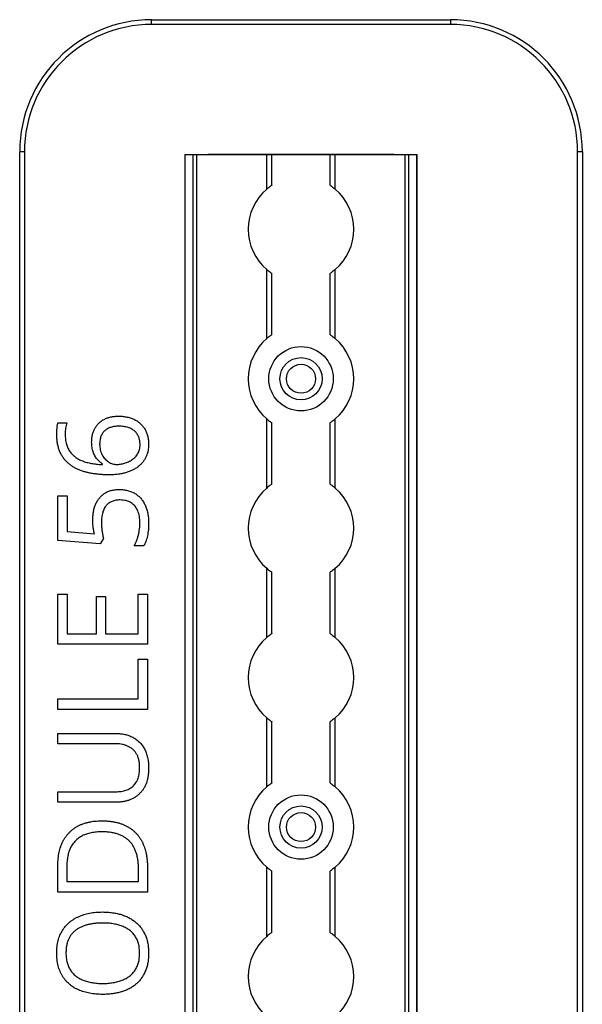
# Model space of a CAD drawing. Header units: millimetres. Extents: x -138 to 5612, y -1401 to 2631.
# Tile 32 of 116: x 1522 to 1628, y 914 to 1100. Entities that reach past the tile are written whole.
import ezdxf

# ---------------------------------------------------------------- set-up
doc = ezdxf.new("R2010")
doc.units = ezdxf.units.MM

msp = doc.modelspace()

# ---------------------------------------------------------------- linework, layer by layer
at = {"color": 7, "linetype": 'Continuous', "lineweight": 25}
for p, q in [((1546.86, 1099.16), (1546.86, 1100.06)), ((1546.86, 1100.06), (1603.46, 1100.06)), ((1603.46, 1099.16), (1546.86, 1099.16)), ((1603.46, 1100.06), (1603.46, 1099.16)), ((1521.86, 567.5), (1521.86, 1075.06)), ((1522.76, 1075.06), (1521.86, 1075.06)), ((1522.76, 1075.06), (1522.76, 567.5)), ((1553.16, 1074.51), (1553.16, 565.11)), ((1553.16, 1074.51), (1597.16, 1074.51)), ((1553.19, 565.11), (1553.19, 1074.51)), ((1554.72, 565.11), (1554.72, 1074.51)), ((1555.43, 565.11), (1555.43, 1074.51)), ((1592.26, 1074.56), (1558.06, 1074.56)), ((1568.66, 1067.96), (1568.66, 1074.51)), ((1569.66, 1068.71), (1569.66, 1074.51)), ((1580.66, 1068.71), (1580.66, 1074.51)), ((1581.66, 1067.96), (1581.66, 1074.51)), ((1594.88, 565.11), (1594.88, 1074.51)), ((1595.59, 565.11), (1595.59, 1074.51)), ((1597.13, 565.11), (1597.13, 1074.51)), ((1597.16, 565.11), (1597.16, 1074.51)), ((1627.56, 567.5), (1627.56, 1075.06)), ((1628.46, 1075.06), (1627.56, 1075.06)), ((1628.46, 1075.06), (1628.46, 567.5)), ((1568.66, 1039.66), (1568.66, 1052.76)), ((1569.66, 1040.41), (1569.66, 1052.01)), ((1580.66, 1040.41), (1580.66, 1052.01)), ((1581.66, 1039.66), (1581.66, 1052.76)), ((1529.1, 1023.7), (1530.76, 1023.7)), ((1568.66, 1011.36), (1568.66, 1024.46)), ((1569.66, 1012.11), (1569.66, 1023.71)), ((1580.66, 1012.11), (1580.66, 1023.71)), ((1581.66, 1011.36), (1581.66, 1024.46)), ((1537.57, 1015.8), (1537.57, 1015.92)), ((1529.1, 1009.91), (1530.87, 1009.91)), ((1529.1, 1001.46), (1529.1, 1009.91)), ((1530.87, 1009.91), (1530.87, 1003.11)), ((1537.08, 1000.81), (1529.1, 1001.46)), ((1530.87, 1003.11), (1536, 1002.68)), ((1537.72, 1001.79), (1537.08, 1000.81)), ((1545.36, 1000.39), (1543.52, 1000.39)), ((1568.66, 983.06), (1568.66, 996.16)), ((1581.66, 983.06), (1581.66, 996.16)), ((1569.66, 983.81), (1569.66, 995.41)), ((1580.66, 983.81), (1580.66, 995.41)), ((1529.1, 991.25), (1530.84, 991.25)), ((1529.1, 981.79), (1529.1, 991.25)), ((1530.84, 991.25), (1530.84, 983.76)), ((1536.41, 990.82), (1538.14, 990.82)), ((1536.41, 983.76), (1536.41, 990.82)), ((1538.14, 990.82), (1538.14, 983.76)), ((1544.33, 991.25), (1546.07, 991.25)), ((1544.33, 983.76), (1544.33, 991.25)), ((1546.07, 991.25), (1546.07, 981.79)), ((1530.84, 983.76), (1536.41, 983.76)), ((1538.14, 983.76), (1544.33, 983.76)), ((1546.07, 981.79), (1529.1, 981.79)), ((1544.3, 971.42), (1544.3, 978.96)), ((1544.3, 978.96), (1546.07, 978.96)), ((1546.07, 978.96), (1546.07, 969.45)), ((1529.1, 971.42), (1544.3, 971.42)), ((1529.1, 969.45), (1529.1, 971.42)), ((1546.07, 969.45), (1529.1, 969.45)), ((1568.66, 954.76), (1568.66, 967.86)), ((1581.66, 954.76), (1581.66, 967.86)), ((1569.66, 955.51), (1569.66, 967.11)), ((1580.66, 955.51), (1580.66, 967.11)), ((1529.1, 964.89), (1540.07, 964.89)), ((1529.1, 962.93), (1529.1, 964.89)), ((1540.1, 962.93), (1529.1, 962.93)), ((1529.1, 953.85), (1540.08, 953.85)), ((1529.1, 951.86), (1529.1, 953.85)), ((1540.03, 951.86), (1529.1, 951.86)), ((1529.1, 934.85), (1529.1, 939.97)), ((1530.79, 939.67), (1530.79, 936.83)), ((1544.37, 936.83), (1544.37, 939.23)), ((1546.07, 939.46), (1546.07, 934.85)), ((1568.66, 926.46), (1568.66, 939.56)), ((1569.66, 927.21), (1569.66, 938.81)), ((1580.66, 927.21), (1580.66, 938.81)), ((1581.66, 926.46), (1581.66, 939.56)), ((1530.79, 936.83), (1544.37, 936.83)), ((1546.07, 934.85), (1529.1, 934.85))]:
    msp.add_line(p, q, dxfattribs=at)
for centre, radius in [((1575.16, 1032.06), 6.1), ((1575.16, 1032.06), 4), ((1575.16, 1032.06), 2.75), ((1575.16, 947.16), 6.1), ((1575.16, 947.16), 4), ((1575.16, 947.16), 2.75)]:
    msp.add_circle(centre, radius, dxfattribs=at)
for centre, radius, start, end in [((1546.86, 1075.06), 25, 90, 180), ((1546.86, 1075.06), 24.1, 90, 180), ((1603.46, 1075.06), 25, 0, 90), ((1603.46, 1075.06), 24.1, 0, 90), ((1558.06, 1071.56), 3, 90, 100.4753), ((1592.26, 1071.56), 3, 79.5247, 90), ((1575.16, 1060.36), 10, 130.5416, 229.4584), ((1575.16, 1060.36), 10, 310.5416, 49.4584), ((1575.16, 1032.06), 10, 130.5416, 229.4584), ((1575.16, 1032.06), 10, 310.5416, 49.4584), ((1575.16, 1003.76), 10, 130.5416, 229.4584), ((1575.16, 1003.76), 10, 310.5416, 49.4584), ((1575.16, 975.46), 10, 130.5416, 229.4584), ((1575.16, 975.46), 10, 310.5416, 49.4584), ((1575.16, 947.16), 10, 130.5416, 229.4584), ((1575.16, 947.16), 10, 310.5416, 49.4584), ((1575.16, 918.86), 10, 130.5416, 229.4584), ((1575.16, 918.86), 10, 310.5416, 49.4584)]:
    msp.add_arc(centre, radius, start, end, dxfattribs=at)
for points, knots in [([(1569.66, 1068.71), (1569.66, 1068.71), (1569.65, 1068.71), (1569.62, 1068.68), (1569.59, 1068.67), (1569.5, 1068.61), (1569.42, 1068.55), (1569.22, 1068.41), (1569.11, 1068.33), (1568.88, 1068.15), (1568.77, 1068.06), (1568.66, 1067.96)], [0, 0, 0, 0, 0.125, 0.125, 0.25, 0.25, 0.5, 0.5, 0.75, 0.75, 1, 1, 1, 1]), ([(1580.66, 1068.71), (1580.66, 1068.71), (1580.66, 1068.71), (1580.7, 1068.68), (1580.72, 1068.67), (1580.81, 1068.61), (1580.9, 1068.55), (1581.09, 1068.41), (1581.2, 1068.33), (1581.43, 1068.15), (1581.54, 1068.06), (1581.66, 1067.96)], [0, 0, 0, 0, 0.125, 0.125, 0.25, 0.25, 0.5, 0.5, 0.75, 0.75, 1, 1, 1, 1]), ([(1568.66, 1052.76), (1568.77, 1052.66), (1568.88, 1052.57), (1569.11, 1052.4), (1569.22, 1052.31), (1569.41, 1052.17), (1569.5, 1052.11), (1569.62, 1052.03), (1569.66, 1052.01), (1569.66, 1052.01)], [0, 0, 0, 0, 0.25, 0.25, 0.5, 0.5, 0.75, 0.75, 1, 1, 1, 1]), ([(1581.66, 1052.76), (1581.54, 1052.66), (1581.43, 1052.57), (1581.2, 1052.4), (1581.1, 1052.31), (1580.9, 1052.17), (1580.81, 1052.11), (1580.69, 1052.03), (1580.66, 1052.01), (1580.66, 1052.01)], [0, 0, 0, 0, 0.25, 0.25, 0.5, 0.5, 0.75, 0.75, 1, 1, 1, 1]), ([(1569.66, 1040.41), (1569.66, 1040.41), (1569.65, 1040.41), (1569.62, 1040.38), (1569.59, 1040.37), (1569.5, 1040.31), (1569.42, 1040.25), (1569.22, 1040.11), (1569.11, 1040.03), (1568.88, 1039.85), (1568.77, 1039.76), (1568.66, 1039.66)], [0, 0, 0, 0, 0.125, 0.125, 0.25, 0.25, 0.5, 0.5, 0.75, 0.75, 1, 1, 1, 1]), ([(1580.66, 1040.41), (1580.66, 1040.41), (1580.66, 1040.41), (1580.7, 1040.38), (1580.72, 1040.37), (1580.81, 1040.31), (1580.9, 1040.25), (1581.09, 1040.11), (1581.2, 1040.03), (1581.43, 1039.85), (1581.54, 1039.76), (1581.66, 1039.66)], [0, 0, 0, 0, 0.125, 0.125, 0.25, 0.25, 0.5, 0.5, 0.75, 0.75, 1, 1, 1, 1]), ([(1528.88, 1021.57), (1528.88, 1021.75), (1528.89, 1022.13), (1528.92, 1022.6), (1528.96, 1022.98), (1529, 1023.24), (1529.04, 1023.48), (1529.08, 1023.63), (1529.1, 1023.7)], [0, 0, 0, 0, 0.253714, 0.525579, 0.661193, 0.786054, 0.898766, 1, 1, 1, 1]), ([(1530.76, 1023.7), (1530.72, 1023.54), (1530.62, 1023.22), (1530.53, 1022.71), (1530.48, 1022.16), (1530.48, 1021.79), (1530.47, 1021.6)], [0, 0, 0, 0, 0.225948, 0.476384, 0.737076, 1, 1, 1, 1]), ([(1535.49, 1020.05), (1535.5, 1020.29), (1535.51, 1020.76), (1535.63, 1021.43), (1535.81, 1022.07), (1536.08, 1022.65), (1536.42, 1023.17), (1536.82, 1023.64), (1537.3, 1024.04), (1537.84, 1024.38), (1538.45, 1024.65), (1539.12, 1024.84), (1539.85, 1024.95), (1540.36, 1024.97), (1540.62, 1024.97)], [0, 0, 0, 0, 0.089525, 0.174546, 0.255342, 0.334394, 0.411524, 0.487941, 0.564453, 0.643258, 0.725042, 0.811004, 0.902358, 1, 1, 1, 1]), ([(1540.62, 1024.97), (1540.76, 1024.97), (1541.04, 1024.97), (1541.46, 1024.94), (1541.86, 1024.88), (1542.25, 1024.82), (1542.62, 1024.72), (1542.97, 1024.62), (1543.31, 1024.48), (1543.74, 1024.28), (1544.24, 1023.98), (1544.78, 1023.55), (1545.23, 1023.04), (1545.55, 1022.57), (1545.77, 1022.16), (1545.91, 1021.84), (1546.03, 1021.5), (1546.12, 1021.15), (1546.2, 1020.79), (1546.25, 1020.4), (1546.28, 1020.01), (1546.29, 1019.74), (1546.29, 1019.61)], [0, 0, 0, 0, 0.048742, 0.095652, 0.141248, 0.185599, 0.228995, 0.27104, 0.312519, 0.352978, 0.432201, 0.509275, 0.585451, 0.662972, 0.702207, 0.742184, 0.782253, 0.823486, 0.865688, 0.909019, 0.953986, 1, 1, 1, 1]), ([(1568.66, 1024.46), (1568.77, 1024.36), (1568.88, 1024.27), (1569.11, 1024.1), (1569.22, 1024.01), (1569.41, 1023.87), (1569.5, 1023.81), (1569.62, 1023.73), (1569.66, 1023.71), (1569.66, 1023.71)], [0, 0, 0, 0, 0.25, 0.25, 0.5, 0.5, 0.75, 0.75, 1, 1, 1, 1]), ([(1581.66, 1024.46), (1581.54, 1024.36), (1581.43, 1024.27), (1581.2, 1024.1), (1581.1, 1024.01), (1580.9, 1023.87), (1580.81, 1023.81), (1580.69, 1023.73), (1580.66, 1023.71), (1580.66, 1023.71)], [0, 0, 0, 0, 0.25, 0.25, 0.5, 0.5, 0.75, 0.75, 1, 1, 1, 1]), ([(1540.62, 1023.07), (1540.48, 1023.07), (1540.22, 1023.06), (1539.83, 1023.03), (1539.47, 1022.96), (1539.13, 1022.86), (1538.81, 1022.75), (1538.51, 1022.6), (1538.24, 1022.43), (1537.98, 1022.23), (1537.75, 1022), (1537.56, 1021.74), (1537.38, 1021.46), (1537.25, 1021.16), (1537.14, 1020.82), (1537.07, 1020.46), (1537.02, 1020.07), (1537.02, 1019.8), (1537.01, 1019.67)], [0, 0, 0, 0, 0.071961, 0.139945, 0.205092, 0.267635, 0.327414, 0.386017, 0.443516, 0.500821, 0.55728, 0.614211, 0.671909, 0.730575, 0.792641, 0.858027, 0.926821, 1, 1, 1, 1]), ([(1544.66, 1019.58), (1544.66, 1019.71), (1544.65, 1019.96), (1544.61, 1020.33), (1544.53, 1020.68), (1544.42, 1021.01), (1544.28, 1021.32), (1544.1, 1021.61), (1543.9, 1021.87), (1543.66, 1022.12), (1543.39, 1022.35), (1543.09, 1022.54), (1542.76, 1022.71), (1542.39, 1022.84), (1541.99, 1022.94), (1541.56, 1023.02), (1541.1, 1023.06), (1540.78, 1023.07), (1540.62, 1023.07)], [0, 0, 0, 0, 0.063598, 0.12418, 0.182941, 0.239808, 0.295395, 0.350362, 0.406186, 0.462367, 0.519964, 0.578657, 0.639543, 0.703615, 0.771035, 0.842476, 0.918848, 1, 1, 1, 1]), ([(1538.82, 1013.87), (1538.56, 1013.87), (1538.06, 1013.87), (1537.31, 1013.92), (1536.56, 1013.98), (1535.83, 1014.08), (1535.12, 1014.19), (1534.43, 1014.36), (1533.76, 1014.56), (1533.12, 1014.8), (1532.51, 1015.07), (1531.93, 1015.4), (1531.4, 1015.77), (1530.9, 1016.19), (1530.44, 1016.66), (1530.05, 1017.19), (1529.7, 1017.77), (1529.4, 1018.41), (1529.17, 1019.11), (1529, 1019.87), (1528.9, 1020.7), (1528.89, 1021.27), (1528.88, 1021.57)], [0, 0, 0, 0, 0.05304, 0.105431, 0.157463, 0.208984, 0.259638, 0.308993, 0.357513, 0.405118, 0.451828, 0.497723, 0.542859, 0.587993, 0.633305, 0.679233, 0.726066, 0.774804, 0.825949, 0.880034, 0.938043, 1, 1, 1, 1]), ([(1530.47, 1021.6), (1530.47, 1021.43), (1530.48, 1021.09), (1530.53, 1020.59), (1530.59, 1020.12), (1530.7, 1019.68), (1530.83, 1019.27), (1531, 1018.89), (1531.18, 1018.53), (1531.41, 1018.2), (1531.65, 1017.9), (1531.92, 1017.63), (1532.21, 1017.37), (1532.52, 1017.14), (1532.85, 1016.92), (1533.2, 1016.73), (1533.57, 1016.57), (1534.1, 1016.37), (1534.79, 1016.16), (1535.68, 1015.98), (1536.61, 1015.85), (1537.25, 1015.81), (1537.57, 1015.8)], [0, 0, 0, 0, 0.05056, 0.098323, 0.143783, 0.186891, 0.22826, 0.26808, 0.306652, 0.344219, 0.381315, 0.418225, 0.454959, 0.491959, 0.529711, 0.567702, 0.60688, 0.64682, 0.729816, 0.815923, 0.90595, 1, 1, 1, 1]), ([(1537.57, 1015.92), (1537.48, 1015.99), (1537.28, 1016.11), (1537.01, 1016.33), (1536.76, 1016.58), (1536.51, 1016.84), (1536.29, 1017.13), (1536.09, 1017.46), (1535.92, 1017.82), (1535.76, 1018.2), (1535.64, 1018.62), (1535.55, 1019.06), (1535.5, 1019.54), (1535.5, 1019.88), (1535.49, 1020.05)], [0, 0, 0, 0, 0.070656, 0.142555, 0.215526, 0.290053, 0.366193, 0.444415, 0.526198, 0.611159, 0.700104, 0.794438, 0.893919, 1, 1, 1, 1]), ([(1537.01, 1019.67), (1537.02, 1019.48), (1537.03, 1019.11), (1537.12, 1018.58), (1537.27, 1018.09), (1537.48, 1017.64), (1537.73, 1017.23), (1538.03, 1016.88), (1538.34, 1016.56), (1538.69, 1016.3), (1539.06, 1016.09), (1539.43, 1015.94), (1539.8, 1015.85), (1540.06, 1015.84), (1540.18, 1015.83)], [0, 0, 0, 0, 0.102293, 0.199539, 0.291908, 0.382457, 0.469734, 0.553016, 0.634101, 0.713305, 0.789628, 0.862469, 0.931467, 1, 1, 1, 1]), ([(1546.29, 1019.61), (1546.28, 1019.4), (1546.27, 1019), (1546.19, 1018.41), (1546.03, 1017.85), (1545.83, 1017.31), (1545.56, 1016.8), (1545.23, 1016.33), (1544.85, 1015.89), (1544.4, 1015.48), (1543.9, 1015.12), (1543.34, 1014.8), (1542.73, 1014.52), (1542.06, 1014.28), (1541.33, 1014.1), (1540.54, 1013.96), (1539.7, 1013.88), (1539.12, 1013.87), (1538.82, 1013.87)], [0, 0, 0, 0, 0.057522, 0.113292, 0.167776, 0.222024, 0.275884, 0.329994, 0.384984, 0.441268, 0.499303, 0.559649, 0.623122, 0.690258, 0.760948, 0.835704, 0.915249, 1, 1, 1, 1]), ([(1540.18, 1015.83), (1540.31, 1015.83), (1540.57, 1015.84), (1540.95, 1015.89), (1541.34, 1015.95), (1541.73, 1016.05), (1542.11, 1016.18), (1542.49, 1016.34), (1542.85, 1016.53), (1543.19, 1016.74), (1543.51, 1016.99), (1543.79, 1017.27), (1544.05, 1017.58), (1544.27, 1017.92), (1544.45, 1018.29), (1544.57, 1018.69), (1544.65, 1019.13), (1544.66, 1019.43), (1544.66, 1019.58)], [0, 0, 0, 0, 0.0586583, 0.1182038, 0.1782879, 0.2404099, 0.3027024, 0.3646963, 0.4268274, 0.4887989, 0.550912, 0.6121591, 0.6729492, 0.7344758, 0.7973032, 0.8621082, 0.9291367, 1, 1, 1, 1]), ([(1535.71, 1005.4), (1535.72, 1005.68), (1535.73, 1006.22), (1535.84, 1007), (1536.02, 1007.73), (1536.28, 1008.4), (1536.6, 1009.01), (1537, 1009.55), (1537.46, 1010.02), (1537.9, 1010.34), (1538.28, 1010.56), (1538.58, 1010.7), (1538.89, 1010.82), (1539.22, 1010.92), (1539.57, 1011), (1539.93, 1011.05), (1540.3, 1011.09), (1540.56, 1011.09), (1540.69, 1011.09)], [0, 0, 0, 0, 0.097882, 0.190074, 0.277227, 0.360778, 0.441258, 0.51812, 0.594092, 0.670067, 0.708648, 0.74735, 0.786958, 0.826928, 0.868129, 0.910869, 0.954513, 1, 1, 1, 1]), ([(1540.69, 1011.09), (1540.83, 1011.09), (1541.11, 1011.09), (1541.52, 1011.05), (1541.92, 1010.99), (1542.3, 1010.91), (1542.67, 1010.8), (1543.02, 1010.67), (1543.36, 1010.52), (1543.68, 1010.34), (1543.99, 1010.14), (1544.27, 1009.92), (1544.55, 1009.68), (1544.8, 1009.42), (1545.03, 1009.13), (1545.24, 1008.83), (1545.44, 1008.51), (1545.62, 1008.16), (1545.78, 1007.8), (1545.91, 1007.42), (1546.03, 1007.02), (1546.13, 1006.6), (1546.2, 1006.17), (1546.25, 1005.72), (1546.28, 1005.25), (1546.29, 1004.93), (1546.29, 1004.77)], [0, 0, 0, 0, 0.044664, 0.087697, 0.129556, 0.170449, 0.210563, 0.249758, 0.28844, 0.326807, 0.365059, 0.4028, 0.440299, 0.478244, 0.516374, 0.555137, 0.594722, 0.635308, 0.676586, 0.719071, 0.762253, 0.806975, 0.852616, 0.900138, 0.949216, 1, 1, 1, 1]), ([(1569.66, 1012.11), (1569.66, 1012.11), (1569.65, 1012.11), (1569.62, 1012.08), (1569.59, 1012.07), (1569.5, 1012.01), (1569.42, 1011.95), (1569.22, 1011.81), (1569.11, 1011.73), (1568.88, 1011.55), (1568.77, 1011.46), (1568.66, 1011.36)], [0, 0, 0, 0, 0.125, 0.125, 0.25, 0.25, 0.5, 0.5, 0.75, 0.75, 1, 1, 1, 1]), ([(1580.66, 1012.11), (1580.66, 1012.11), (1580.66, 1012.11), (1580.7, 1012.08), (1580.72, 1012.07), (1580.81, 1012.01), (1580.9, 1011.95), (1581.09, 1011.81), (1581.2, 1011.73), (1581.43, 1011.55), (1581.54, 1011.46), (1581.66, 1011.36)], [0, 0, 0, 0, 0.125, 0.125, 0.25, 0.25, 0.5, 0.5, 0.75, 0.75, 1, 1, 1, 1]), ([(1540.87, 1009.11), (1540.74, 1009.1), (1540.47, 1009.1), (1540.08, 1009.05), (1539.72, 1008.97), (1539.38, 1008.85), (1539.06, 1008.7), (1538.77, 1008.53), (1538.5, 1008.31), (1538.26, 1008.07), (1538.04, 1007.79), (1537.86, 1007.47), (1537.7, 1007.11), (1537.57, 1006.72), (1537.47, 1006.29), (1537.41, 1005.82), (1537.36, 1005.31), (1537.35, 1004.96), (1537.35, 1004.78)], [0, 0, 0, 0, 0.064307, 0.125248, 0.183284, 0.239115, 0.293456, 0.347256, 0.400295, 0.454127, 0.509201, 0.566798, 0.627703, 0.691901, 0.761307, 0.835526, 0.914666, 1, 1, 1, 1]), ([(1544.64, 1004.79), (1544.64, 1005), (1544.63, 1005.41), (1544.55, 1005.99), (1544.42, 1006.54), (1544.24, 1007.05), (1544.01, 1007.51), (1543.73, 1007.92), (1543.38, 1008.28), (1542.98, 1008.58), (1542.54, 1008.82), (1542.03, 1008.99), (1541.47, 1009.09), (1541.08, 1009.1), (1540.87, 1009.11)], [0, 0, 0, 0, 0.095877, 0.18668, 0.272574, 0.355108, 0.433935, 0.510297, 0.585536, 0.661122, 0.738557, 0.819571, 0.906162, 1, 1, 1, 1]), ([(1536, 1002.68), (1535.98, 1002.76), (1535.95, 1002.92), (1535.91, 1003.19), (1535.85, 1003.49), (1535.81, 1003.83), (1535.76, 1004.18), (1535.73, 1004.57), (1535.72, 1004.97), (1535.71, 1005.25), (1535.71, 1005.4)], [0, 0, 0, 0, 0.088457, 0.187806, 0.299963, 0.421851, 0.55463, 0.694546, 0.842932, 1, 1, 1, 1]), ([(1537.35, 1004.78), (1537.36, 1004.53), (1537.37, 1004), (1537.45, 1003.34), (1537.52, 1002.8), (1537.59, 1002.43), (1537.65, 1002.09), (1537.7, 1001.88), (1537.72, 1001.79)], [0, 0, 0, 0, 0.249474, 0.524167, 0.661011, 0.785846, 0.899486, 1, 1, 1, 1]), ([(1543.52, 1000.39), (1543.61, 1000.54), (1543.78, 1000.84), (1544, 1001.34), (1544.19, 1001.87), (1544.34, 1002.45), (1544.48, 1003.04), (1544.57, 1003.63), (1544.63, 1004.22), (1544.64, 1004.6), (1544.64, 1004.79)], [0, 0, 0, 0, 0.1110674, 0.2275508, 0.3515801, 0.4831092, 0.6168154, 0.7473641, 0.8747236, 1, 1, 1, 1]), ([(1546.29, 1004.77), (1546.29, 1004.55), (1546.28, 1004.13), (1546.24, 1003.5), (1546.17, 1002.89), (1546.06, 1002.31), (1545.93, 1001.77), (1545.78, 1001.27), (1545.59, 1000.81), (1545.43, 1000.53), (1545.36, 1000.39)], [0, 0, 0, 0, 0.143812, 0.28262, 0.41746, 0.548035, 0.671659, 0.788109, 0.896895, 1, 1, 1, 1]), ([(1568.66, 996.16), (1568.77, 996.06), (1568.88, 995.97), (1569.11, 995.8), (1569.22, 995.71), (1569.41, 995.57), (1569.5, 995.51), (1569.62, 995.43), (1569.66, 995.41), (1569.66, 995.41)], [0, 0, 0, 0, 0.25, 0.25, 0.5, 0.5, 0.75, 0.75, 1, 1, 1, 1]), ([(1581.66, 996.16), (1581.54, 996.06), (1581.43, 995.97), (1581.2, 995.8), (1581.1, 995.71), (1580.9, 995.57), (1580.81, 995.51), (1580.69, 995.43), (1580.66, 995.41), (1580.66, 995.41)], [0, 0, 0, 0, 0.25, 0.25, 0.5, 0.5, 0.75, 0.75, 1, 1, 1, 1]), ([(1569.66, 983.81), (1569.66, 983.81), (1569.65, 983.81), (1569.62, 983.78), (1569.59, 983.77), (1569.5, 983.71), (1569.42, 983.65), (1569.22, 983.51), (1569.11, 983.43), (1568.88, 983.25), (1568.77, 983.16), (1568.66, 983.06)], [0, 0, 0, 0, 0.125, 0.125, 0.25, 0.25, 0.5, 0.5, 0.75, 0.75, 1, 1, 1, 1]), ([(1580.66, 983.81), (1580.66, 983.81), (1580.66, 983.81), (1580.7, 983.78), (1580.72, 983.77), (1580.81, 983.71), (1580.9, 983.65), (1581.09, 983.51), (1581.2, 983.43), (1581.43, 983.25), (1581.54, 983.16), (1581.66, 983.06)], [0, 0, 0, 0, 0.125, 0.125, 0.25, 0.25, 0.5, 0.5, 0.75, 0.75, 1, 1, 1, 1]), ([(1568.66, 967.86), (1568.77, 967.76), (1568.88, 967.67), (1569.11, 967.5), (1569.22, 967.41), (1569.41, 967.27), (1569.5, 967.21), (1569.62, 967.13), (1569.66, 967.11), (1569.66, 967.11)], [0, 0, 0, 0, 0.25, 0.25, 0.5, 0.5, 0.75, 0.75, 1, 1, 1, 1]), ([(1581.66, 967.86), (1581.54, 967.76), (1581.43, 967.67), (1581.2, 967.5), (1581.1, 967.41), (1580.9, 967.27), (1580.81, 967.21), (1580.69, 967.13), (1580.66, 967.11), (1580.66, 967.11)], [0, 0, 0, 0, 0.25, 0.25, 0.5, 0.5, 0.75, 0.75, 1, 1, 1, 1]), ([(1540.07, 964.89), (1540.22, 964.89), (1540.52, 964.89), (1540.95, 964.85), (1541.36, 964.79), (1541.77, 964.71), (1542.17, 964.62), (1542.55, 964.49), (1542.92, 964.34), (1543.27, 964.17), (1543.62, 963.98), (1543.94, 963.76), (1544.25, 963.52), (1544.53, 963.26), (1544.8, 962.97), (1545.05, 962.66), (1545.28, 962.33), (1545.49, 961.97), (1545.68, 961.59), (1545.84, 961.19), (1545.98, 960.77), (1546.1, 960.32), (1546.18, 959.85), (1546.24, 959.35), (1546.28, 958.83), (1546.29, 958.48), (1546.29, 958.3)], [0, 0, 0, 0, 0.043263, 0.085307, 0.126275, 0.166582, 0.206347, 0.245258, 0.283922, 0.322468, 0.360603, 0.398543, 0.4363, 0.47426, 0.512219, 0.550601, 0.590128, 0.630263, 0.671498, 0.713461, 0.756932, 0.801901, 0.848593, 0.896916, 0.947344, 1, 1, 1, 1]), ([(1544.58, 958.42), (1544.58, 958.67), (1544.57, 959.14), (1544.46, 959.82), (1544.29, 960.43), (1544.03, 960.97), (1543.72, 961.44), (1543.35, 961.84), (1542.92, 962.19), (1542.44, 962.46), (1541.91, 962.67), (1541.34, 962.82), (1540.73, 962.91), (1540.31, 962.92), (1540.1, 962.93)], [0, 0, 0, 0, 0.1027778, 0.196628, 0.2832682, 0.3640716, 0.4411912, 0.5162322, 0.5909835, 0.6669773, 0.7452672, 0.8259754, 0.9105386, 1, 1, 1, 1]), ([(1546.29, 958.3), (1546.28, 958.05), (1546.27, 957.55), (1546.2, 956.83), (1546.06, 956.16), (1545.88, 955.53), (1545.64, 954.95), (1545.34, 954.42), (1544.99, 953.94), (1544.59, 953.5), (1544.15, 953.12), (1543.67, 952.78), (1543.15, 952.5), (1542.59, 952.26), (1542, 952.08), (1541.37, 951.96), (1540.71, 951.87), (1540.26, 951.87), (1540.03, 951.86)], [0, 0, 0, 0, 0.074981, 0.145616, 0.212407, 0.276161, 0.337151, 0.396523, 0.454792, 0.512599, 0.570262, 0.627474, 0.685175, 0.743724, 0.804151, 0.866508, 0.931777, 1, 1, 1, 1]), ([(1540.08, 953.85), (1540.26, 953.86), (1540.6, 953.86), (1541.09, 953.92), (1541.56, 954.01), (1541.99, 954.13), (1542.39, 954.29), (1542.77, 954.49), (1543.11, 954.72), (1543.42, 954.99), (1543.7, 955.29), (1543.93, 955.64), (1544.13, 956.01), (1544.3, 956.43), (1544.43, 956.88), (1544.52, 957.36), (1544.57, 957.88), (1544.58, 958.23), (1544.58, 958.42)], [0, 0, 0, 0, 0.071471, 0.139559, 0.203707, 0.264838, 0.324092, 0.381066, 0.437244, 0.492859, 0.548749, 0.605459, 0.663069, 0.723807, 0.786875, 0.85388, 0.924772, 1, 1, 1, 1]), ([(1569.66, 955.51), (1569.66, 955.51), (1569.65, 955.51), (1569.62, 955.48), (1569.59, 955.47), (1569.5, 955.41), (1569.42, 955.35), (1569.22, 955.21), (1569.11, 955.13), (1568.88, 954.95), (1568.77, 954.86), (1568.66, 954.76)], [0, 0, 0, 0, 0.125, 0.125, 0.25, 0.25, 0.5, 0.5, 0.75, 0.75, 1, 1, 1, 1]), ([(1580.66, 955.51), (1580.66, 955.51), (1580.66, 955.51), (1580.7, 955.48), (1580.72, 955.47), (1580.81, 955.41), (1580.9, 955.35), (1581.09, 955.21), (1581.2, 955.13), (1581.43, 954.95), (1581.54, 954.86), (1581.66, 954.76)], [0, 0, 0, 0, 0.125, 0.125, 0.25, 0.25, 0.5, 0.5, 0.75, 0.75, 1, 1, 1, 1]), ([(1529.1, 939.97), (1529.1, 940.19), (1529.11, 940.6), (1529.15, 941.22), (1529.23, 941.81), (1529.33, 942.38), (1529.46, 942.93), (1529.62, 943.45), (1529.82, 943.96), (1530.04, 944.44), (1530.29, 944.89), (1530.57, 945.32), (1530.88, 945.72), (1531.21, 946.1), (1531.58, 946.45), (1531.97, 946.77), (1532.4, 947.06), (1532.84, 947.33), (1533.32, 947.57), (1533.83, 947.78), (1534.36, 947.95), (1534.92, 948.09), (1535.51, 948.21), (1536.12, 948.29), (1536.76, 948.33), (1537.2, 948.34), (1537.42, 948.34)], [0, 0, 0, 0, 0.047452, 0.093219, 0.137685, 0.180943, 0.222615, 0.263414, 0.303514, 0.342755, 0.381436, 0.419417, 0.457114, 0.494702, 0.532062, 0.56979, 0.60813, 0.647007, 0.686572, 0.727287, 0.768888, 0.811989, 0.856396, 0.902422, 0.950235, 1, 1, 1, 1]), ([(1537.42, 948.34), (1537.66, 948.34), (1538.12, 948.33), (1538.79, 948.28), (1539.43, 948.2), (1540.05, 948.09), (1540.63, 947.94), (1541.19, 947.76), (1541.71, 947.55), (1542.21, 947.3), (1542.68, 947.02), (1543.11, 946.72), (1543.52, 946.38), (1543.9, 946.02), (1544.24, 945.63), (1544.56, 945.2), (1544.85, 944.75), (1545.11, 944.27), (1545.33, 943.76), (1545.53, 943.22), (1545.7, 942.66), (1545.84, 942.07), (1545.94, 941.46), (1546.01, 940.82), (1546.06, 940.15), (1546.07, 939.69), (1546.07, 939.46)], [0, 0, 0, 0, 0.049673, 0.097263, 0.142916, 0.187223, 0.229672, 0.270857, 0.310817, 0.349899, 0.388098, 0.425849, 0.463032, 0.499874, 0.536788, 0.574178, 0.611928, 0.65059, 0.690036, 0.730237, 0.77167, 0.814182, 0.858122, 0.903715, 0.951062, 1, 1, 1, 1]), ([(1537.49, 946.26), (1537.31, 946.26), (1536.94, 946.26), (1536.41, 946.22), (1535.9, 946.16), (1535.41, 946.08), (1534.95, 945.97), (1534.52, 945.84), (1534.11, 945.69), (1533.72, 945.51), (1533.36, 945.3), (1533.02, 945.08), (1532.71, 944.83), (1532.42, 944.57), (1532.16, 944.27), (1531.91, 943.96), (1531.69, 943.63), (1531.5, 943.27), (1531.34, 942.89), (1531.18, 942.49), (1531.06, 942.07), (1530.96, 941.63), (1530.88, 941.17), (1530.82, 940.69), (1530.79, 940.19), (1530.79, 939.85), (1530.79, 939.67)], [0, 0, 0, 0, 0.051754, 0.101389, 0.148973, 0.194659, 0.23828, 0.280317, 0.320954, 0.360397, 0.398433, 0.435995, 0.47281, 0.509208, 0.545843, 0.582262, 0.619207, 0.656936, 0.6954, 0.734617, 0.775247, 0.816857, 0.860285, 0.905014, 0.951759, 1, 1, 1, 1]), ([(1544.37, 939.23), (1544.37, 939.51), (1544.36, 940.06), (1544.28, 940.86), (1544.14, 941.6), (1543.96, 942.3), (1543.71, 942.93), (1543.42, 943.51), (1543.06, 944.04), (1542.65, 944.51), (1542.19, 944.93), (1541.68, 945.29), (1541.1, 945.59), (1540.48, 945.83), (1539.81, 946.03), (1539.08, 946.16), (1538.31, 946.25), (1537.77, 946.26), (1537.49, 946.26)], [0, 0, 0, 0, 0.0754383, 0.1463016, 0.2130583, 0.2762961, 0.3362154, 0.3938276, 0.4494525, 0.5044159, 0.559098, 0.6145652, 0.6712356, 0.7301315, 0.7920628, 0.8573195, 0.9263923, 1, 1, 1, 1]), ([(1568.66, 939.56), (1568.77, 939.46), (1568.88, 939.37), (1569.11, 939.2), (1569.22, 939.11), (1569.41, 938.97), (1569.5, 938.91), (1569.62, 938.83), (1569.66, 938.81), (1569.66, 938.81)], [0, 0, 0, 0, 0.25, 0.25, 0.5, 0.5, 0.75, 0.75, 1, 1, 1, 1]), ([(1581.66, 939.56), (1581.54, 939.46), (1581.43, 939.37), (1581.2, 939.2), (1581.1, 939.11), (1580.9, 938.97), (1580.81, 938.91), (1580.69, 938.83), (1580.66, 938.81), (1580.66, 938.81)], [0, 0, 0, 0, 0.25, 0.25, 0.5, 0.5, 0.75, 0.75, 1, 1, 1, 1]), ([(1528.88, 923.32), (1528.88, 923.53), (1528.89, 923.93), (1528.94, 924.53), (1529.02, 925.1), (1529.14, 925.64), (1529.29, 926.16), (1529.48, 926.66), (1529.7, 927.13), (1529.95, 927.57), (1530.23, 927.99), (1530.54, 928.38), (1530.88, 928.75), (1531.25, 929.09), (1531.64, 929.41), (1532.06, 929.69), (1532.51, 929.96), (1532.98, 930.19), (1533.48, 930.4), (1534, 930.58), (1534.54, 930.74), (1535.11, 930.86), (1535.7, 930.96), (1536.3, 931.03), (1536.93, 931.07), (1537.36, 931.07), (1537.58, 931.08)], [0, 0, 0, 0, 0.046917, 0.091903, 0.135346, 0.177456, 0.218435, 0.258262, 0.297315, 0.335934, 0.374019, 0.411863, 0.449668, 0.487281, 0.525287, 0.56388, 0.602891, 0.642975, 0.683963, 0.725573, 0.768127, 0.811875, 0.856809, 0.902961, 0.950745, 1, 1, 1, 1]), ([(1537.58, 931.08), (1537.9, 931.07), (1538.52, 931.06), (1539.44, 930.96), (1540.31, 930.81), (1541.13, 930.59), (1541.91, 930.31), (1542.63, 929.97), (1543.29, 929.57), (1543.9, 929.11), (1544.44, 928.58), (1544.92, 928), (1545.33, 927.36), (1545.68, 926.66), (1545.96, 925.9), (1546.15, 925.08), (1546.27, 924.2), (1546.28, 923.6), (1546.29, 923.29)], [0, 0, 0, 0, 0.0723239, 0.1413278, 0.207936, 0.2722708, 0.3344514, 0.3943496, 0.452678, 0.5099897, 0.5666303, 0.6233276, 0.680743, 0.7393513, 0.7999765, 0.8633589, 0.9297359, 1, 1, 1, 1]), ([(1537.58, 928.99), (1537.31, 928.99), (1536.8, 928.98), (1536.04, 928.92), (1535.34, 928.81), (1534.67, 928.66), (1534.05, 928.47), (1533.48, 928.23), (1532.95, 927.95), (1532.46, 927.63), (1532.03, 927.26), (1531.65, 926.84), (1531.33, 926.37), (1531.07, 925.85), (1530.87, 925.29), (1530.72, 924.68), (1530.64, 924.01), (1530.63, 923.56), (1530.62, 923.32)], [0, 0, 0, 0, 0.0777, 0.151281, 0.220996, 0.28723, 0.350295, 0.410743, 0.469251, 0.525953, 0.581281, 0.636041, 0.690696, 0.746786, 0.805075, 0.866244, 0.931016, 1, 1, 1, 1]), ([(1544.58, 923.29), (1544.58, 923.45), (1544.57, 923.76), (1544.53, 924.22), (1544.47, 924.66), (1544.38, 925.08), (1544.25, 925.48), (1544.11, 925.85), (1543.93, 926.2), (1543.73, 926.53), (1543.51, 926.83), (1543.26, 927.12), (1542.99, 927.38), (1542.69, 927.62), (1542.38, 927.85), (1542.04, 928.05), (1541.68, 928.23), (1541.3, 928.39), (1540.89, 928.53), (1540.47, 928.66), (1540.03, 928.76), (1539.58, 928.85), (1539.1, 928.91), (1538.61, 928.96), (1538.1, 928.99), (1537.75, 928.99), (1537.58, 928.99)], [0, 0, 0, 0, 0.04684, 0.091834, 0.13478, 0.176242, 0.216125, 0.255001, 0.292842, 0.330066, 0.366924, 0.403419, 0.440075, 0.476901, 0.514574, 0.55283, 0.591717, 0.63203, 0.673492, 0.715712, 0.75968, 0.80461, 0.851198, 0.898918, 0.948821, 1, 1, 1, 1]), ([(1569.66, 927.21), (1569.66, 927.21), (1569.65, 927.21), (1569.62, 927.18), (1569.59, 927.17), (1569.5, 927.11), (1569.42, 927.05), (1569.22, 926.91), (1569.11, 926.83), (1568.88, 926.65), (1568.77, 926.56), (1568.66, 926.46)], [0, 0, 0, 0, 0.125, 0.125, 0.25, 0.25, 0.5, 0.5, 0.75, 0.75, 1, 1, 1, 1]), ([(1580.66, 927.21), (1580.66, 927.21), (1580.66, 927.21), (1580.7, 927.18), (1580.72, 927.17), (1580.81, 927.11), (1580.9, 927.05), (1581.09, 926.91), (1581.2, 926.83), (1581.43, 926.65), (1581.54, 926.56), (1581.66, 926.46)], [0, 0, 0, 0, 0.125, 0.125, 0.25, 0.25, 0.5, 0.5, 0.75, 0.75, 1, 1, 1, 1]), ([(1537.56, 915.47), (1537.35, 915.47), (1536.93, 915.48), (1536.31, 915.52), (1535.71, 915.58), (1535.13, 915.68), (1534.57, 915.8), (1534.03, 915.94), (1533.51, 916.12), (1533.01, 916.32), (1532.54, 916.55), (1532.08, 916.8), (1531.66, 917.09), (1531.27, 917.41), (1530.9, 917.74), (1530.56, 918.11), (1530.25, 918.51), (1529.96, 918.93), (1529.71, 919.39), (1529.49, 919.87), (1529.29, 920.37), (1529.15, 920.91), (1529.02, 921.47), (1528.94, 922.07), (1528.89, 922.69), (1528.88, 923.11), (1528.88, 923.32)], [0, 0, 0, 0, 0.047877, 0.094552, 0.139839, 0.183864, 0.226746, 0.268614, 0.309851, 0.350257, 0.389948, 0.428651, 0.466829, 0.50457, 0.542111, 0.579652, 0.617595, 0.655987, 0.694915, 0.734508, 0.775117, 0.817054, 0.860189, 0.904866, 0.9516, 1, 1, 1, 1]), ([(1530.62, 923.32), (1530.63, 923.16), (1530.63, 922.85), (1530.67, 922.38), (1530.73, 921.94), (1530.83, 921.53), (1530.95, 921.13), (1531.09, 920.75), (1531.26, 920.4), (1531.46, 920.07), (1531.68, 919.76), (1531.93, 919.47), (1532.2, 919.2), (1532.49, 918.95), (1532.8, 918.72), (1533.13, 918.51), (1533.49, 918.33), (1533.87, 918.16), (1534.27, 918.02), (1534.68, 917.89), (1535.12, 917.78), (1535.58, 917.7), (1536.05, 917.63), (1536.54, 917.58), (1537.05, 917.55), (1537.4, 917.55), (1537.58, 917.55)], [0, 0, 0, 0, 0.046797, 0.09172, 0.134626, 0.176375, 0.21654, 0.255258, 0.293513, 0.330817, 0.367717, 0.404466, 0.441323, 0.478072, 0.515561, 0.553386, 0.592244, 0.632344, 0.673565, 0.715842, 0.759522, 0.80441, 0.850671, 0.898679, 0.948535, 1, 1, 1, 1]), ([(1546.29, 923.29), (1546.28, 922.97), (1546.27, 922.35), (1546.15, 921.45), (1545.96, 920.62), (1545.68, 919.85), (1545.33, 919.14), (1544.92, 918.49), (1544.44, 917.91), (1543.89, 917.39), (1543.28, 916.93), (1542.61, 916.54), (1541.89, 916.21), (1541.11, 915.94), (1540.28, 915.73), (1539.41, 915.58), (1538.5, 915.49), (1537.88, 915.47), (1537.56, 915.47)], [0, 0, 0, 0, 0.071666, 0.139197, 0.203219, 0.264466, 0.323199, 0.38064, 0.437009, 0.493331, 0.550205, 0.608153, 0.667719, 0.729367, 0.793384, 0.859516, 0.928353, 1, 1, 1, 1]), ([(1537.58, 917.55), (1537.75, 917.55), (1538.1, 917.55), (1538.61, 917.58), (1539.1, 917.63), (1539.58, 917.7), (1540.03, 917.78), (1540.47, 917.89), (1540.89, 918.02), (1541.3, 918.16), (1541.68, 918.32), (1542.04, 918.51), (1542.38, 918.71), (1542.69, 918.94), (1542.99, 919.19), (1543.26, 919.45), (1543.5, 919.74), (1543.73, 920.05), (1543.93, 920.38), (1544.11, 920.73), (1544.25, 921.11), (1544.38, 921.5), (1544.47, 921.92), (1544.53, 922.36), (1544.57, 922.82), (1544.58, 923.13), (1544.58, 923.29)], [0, 0, 0, 0, 0.051101, 0.100928, 0.148576, 0.195139, 0.240002, 0.28398, 0.326136, 0.367647, 0.40803, 0.447008, 0.485379, 0.523189, 0.560172, 0.596772, 0.633716, 0.670518, 0.707971, 0.746052, 0.78487, 0.824692, 0.866091, 0.908972, 0.953565, 1, 1, 1, 1])]:
    msp.add_open_spline(points, degree=3, knots=knots, dxfattribs=at)

doc.saveas('drawing.dxf')
